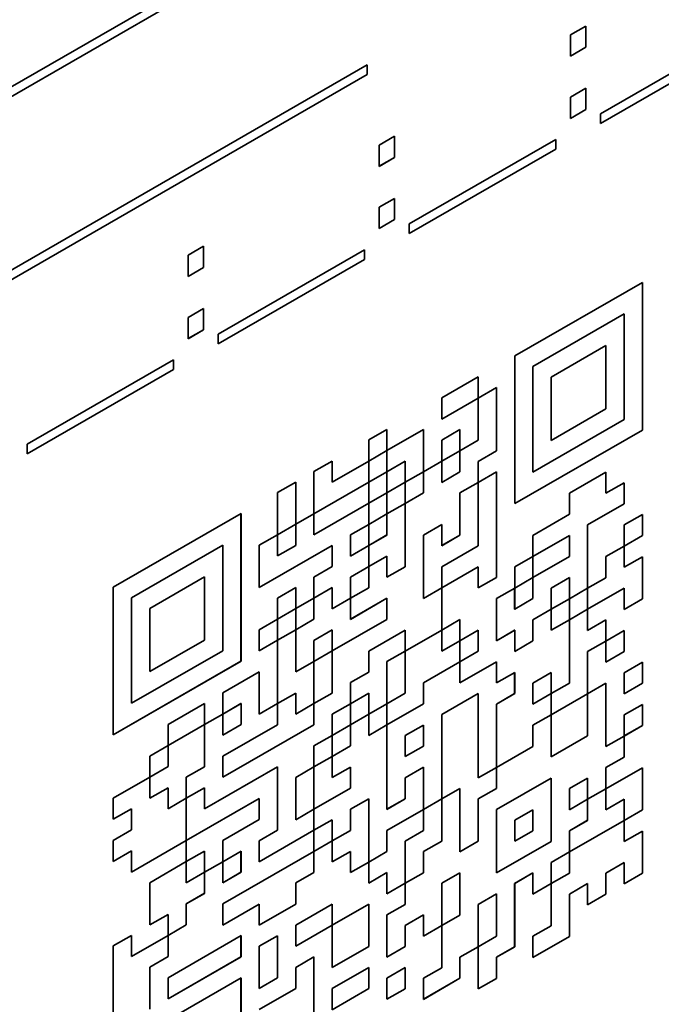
# Model space of a CAD drawing. Header units: millimetres. Extents: x 0 to 420, y 0 to 297.
# Tile 29 of 33: x 385.42 to 390.14, y 225.61 to 232.85. Entities that reach past the tile are written whole.
import ezdxf

# ---------------------------------------------------------------- set-up
doc = ezdxf.new("R2010")
doc.units = ezdxf.units.MM
doc.layers.add('Sichtbar (ISO)', color=7, linetype='Continuous', lineweight=35)

msp = doc.modelspace()

# ---------------------------------------------------------------- linework, layer by layer
at = {"layer": 'Sichtbar (ISO)'}
for p, q in [((383.1773, 231.0972), (388.4983, 234.1614)), ((388.4983, 234.0905), (383.1773, 231.0263)), ((388.4983, 234.0905), (383.1773, 231.0264)), ((389.4708, 232.7361), (389.5842, 232.8014)), ((389.4708, 232.5797), (389.4708, 232.7361)), ((389.5841, 232.8014), (389.5841, 232.6451)), ((389.5842, 232.8014), (389.5842, 232.6451)), ((389.6919, 232.1566), (390.7681, 232.7763)), ((390.768, 232.7054), (389.6919, 232.0858)), ((390.7681, 232.7054), (389.6919, 232.0857)), ((389.5841, 232.6451), (389.4708, 232.5798)), ((389.5842, 232.6451), (389.4708, 232.5797)), ((389.5841, 232.6451), (389.5842, 232.6451)), ((383.7176, 230.0623), (387.9775, 232.5153)), ((387.9774, 232.5153), (387.9774, 232.4445)), ((387.9775, 232.5153), (387.9775, 232.4444)), ((387.9774, 232.4445), (383.7176, 229.9915)), ((387.9775, 232.4444), (383.7176, 229.9914)), ((387.9774, 232.4445), (387.9775, 232.4444)), ((389.4708, 232.279), (389.5842, 232.3443)), ((389.5841, 232.3443), (389.5841, 232.188)), ((389.5842, 232.3443), (389.5842, 232.1879)), ((389.4708, 232.1226), (389.4708, 232.279)), ((389.5841, 232.188), (389.4708, 232.1227)), ((389.5842, 232.1879), (389.4708, 232.1226)), ((389.5841, 232.188), (389.5842, 232.1879)), ((389.6919, 232.0857), (389.6919, 232.1566)), ((388.0657, 231.927), (388.1792, 231.9923)), ((388.1791, 231.9923), (388.1791, 231.836)), ((388.1792, 231.9923), (388.1792, 231.836)), ((388.2869, 231.3475), (389.363, 231.9672)), ((389.363, 231.9672), (389.363, 231.8963)), ((389.363, 231.9671), (389.363, 231.8963)), ((388.0657, 231.7706), (388.0657, 231.927)), ((389.363, 231.8963), (388.2869, 231.2766)), ((389.363, 231.8963), (388.2869, 231.2766)), ((389.363, 231.8963), (389.363, 231.8963)), ((388.1792, 231.836), (388.0657, 231.7706)), ((388.1791, 231.836), (388.0657, 231.7707)), ((388.1791, 231.836), (388.1792, 231.836)), ((388.0657, 231.4699), (388.1792, 231.5352)), ((388.1791, 231.5351), (388.1791, 231.3789)), ((388.1792, 231.5352), (388.1792, 231.3788)), ((388.0657, 231.3135), (388.0657, 231.4699)), ((388.1791, 231.3789), (388.0657, 231.3136)), ((388.1792, 231.3788), (388.0657, 231.3135)), ((388.1791, 231.3789), (388.1792, 231.3788)), ((388.2869, 231.2766), (388.2869, 231.3475)), ((386.6607, 231.1179), (386.7741, 231.1832)), ((386.7741, 231.1832), (386.7741, 231.0269)), ((386.7741, 231.1832), (386.7741, 231.0269)), ((386.8819, 230.5383), (387.958, 231.158)), ((387.9579, 231.158), (387.9579, 231.0872)), ((387.958, 231.158), (387.958, 231.0872)), ((386.6607, 230.9615), (386.6607, 231.1179)), ((387.9579, 231.0872), (386.8819, 230.4675)), ((387.958, 231.0872), (386.8819, 230.4675)), ((387.9579, 231.0872), (387.958, 231.0872)), ((386.7741, 231.0269), (386.6607, 230.9616)), ((386.7741, 231.0269), (386.6607, 230.9615)), ((386.7741, 231.0269), (386.7741, 231.0269)), ((389.0615, 230.3777), (390.0002, 230.9183)), ((390.0002, 230.9183), (390.0002, 229.8329)), ((390.0002, 229.8329), (390.0002, 230.9182)), ((386.6607, 230.6607), (386.7741, 230.7261)), ((386.7741, 230.7261), (386.7741, 230.5697)), ((386.7741, 230.726), (386.7741, 230.5698)), ((386.6607, 230.5044), (386.6607, 230.6607)), ((389.1955, 230.2999), (389.8661, 230.686)), ((389.8661, 230.686), (389.1956, 230.2998)), ((389.8661, 229.9107), (389.8661, 230.686)), ((389.8661, 230.686), (389.8661, 230.686)), ((386.7741, 230.5698), (386.6607, 230.5045)), ((386.7741, 230.5697), (386.6607, 230.5044)), ((386.7741, 230.5698), (386.7741, 230.5697)), ((386.8819, 230.4675), (386.8819, 230.5383)), ((389.3297, 230.222), (389.732, 230.4537)), ((389.7319, 229.9886), (389.7319, 230.4537)), ((389.732, 230.4537), (389.732, 229.9885)), ((385.4768, 229.7292), (386.5529, 230.3489)), ((386.5529, 230.3489), (386.5529, 230.278)), ((386.5529, 230.3489), (386.5529, 230.2781)), ((389.0615, 229.2923), (389.0615, 230.3777)), ((386.5529, 230.2781), (385.4768, 229.6584)), ((386.5529, 230.278), (385.4768, 229.6583)), ((386.5529, 230.2781), (386.5529, 230.278)), ((389.1955, 229.5246), (389.1955, 230.2999)), ((389.1956, 230.2998), (389.1955, 230.2999)), ((389.1956, 230.2998), (389.1956, 229.5246)), ((388.5251, 230.0688), (388.7933, 230.2232)), ((388.7932, 230.0682), (388.7932, 230.2232)), ((388.7933, 230.2232), (388.7933, 230.0682)), ((389.3297, 229.7569), (389.3297, 230.222)), ((388.7933, 230.0682), (388.9274, 230.1454)), ((388.9273, 229.6803), (388.9273, 230.1453)), ((388.9274, 230.1454), (388.9274, 229.6802)), ((388.5251, 229.9137), (388.5251, 230.0688)), ((388.7933, 230.0682), (388.5251, 229.9137)), ((388.5251, 229.9138), (388.7932, 230.0682)), ((388.7933, 230.0682), (388.7932, 230.0682)), ((388.7933, 229.7581), (388.7933, 230.0682)), ((389.3297, 229.7569), (389.7319, 229.9886)), ((389.732, 229.9885), (389.3297, 229.7569)), ((389.732, 229.9885), (389.7319, 229.9886)), ((389.1956, 229.5246), (389.8661, 229.9107)), ((387.9886, 229.7599), (388.1227, 229.8371)), ((388.1227, 229.8371), (388.1227, 229.682)), ((388.1227, 229.6821), (388.1227, 229.837)), ((388.1227, 229.682), (388.391, 229.8365)), ((388.3909, 229.5264), (388.3909, 229.8364)), ((388.391, 229.8365), (388.391, 229.5264)), ((388.5251, 229.7587), (388.6592, 229.8359)), ((388.6591, 229.6809), (388.6591, 229.8358)), ((388.6592, 229.8359), (388.6592, 229.6808)), ((390.0002, 229.8329), (389.0615, 229.2923)), ((389.0615, 229.2924), (390.0002, 229.8329)), ((390.0002, 229.8329), (390.0002, 229.8329)), ((385.4768, 229.6583), (385.4768, 229.7292)), ((387.9886, 229.6048), (387.9886, 229.7599)), ((388.5251, 229.6036), (388.5251, 229.7587)), ((388.6592, 229.6808), (388.7933, 229.7581)), ((387.9886, 229.6049), (388.1227, 229.6821)), ((388.1227, 229.682), (387.9886, 229.6048)), ((388.1227, 229.682), (388.1227, 229.6821)), ((388.1227, 229.527), (388.1227, 229.682)), ((388.5251, 229.6037), (388.6591, 229.6809)), ((388.6592, 229.6808), (388.5251, 229.6036)), ((388.6592, 229.6808), (388.6591, 229.6809)), ((388.6592, 229.5258), (388.6592, 229.6808)), ((388.7932, 229.603), (388.9273, 229.6803)), ((388.9274, 229.6802), (388.7933, 229.603)), ((388.9274, 229.6802), (388.9273, 229.6803)), ((387.5863, 229.5282), (387.7204, 229.6054)), ((387.7203, 229.4504), (387.7203, 229.6054)), ((387.7204, 229.6054), (387.7204, 229.4503)), ((387.7204, 229.4503), (387.9886, 229.6048)), ((387.9886, 229.6048), (387.9886, 229.4497)), ((387.9886, 229.4498), (387.9886, 229.6048)), ((388.2568, 229.6042), (388.1227, 229.527)), ((388.1227, 229.5271), (388.2568, 229.6042)), ((388.2568, 229.4491), (388.2568, 229.6042)), ((388.2568, 229.6042), (388.2568, 229.6042)), ((388.391, 229.5264), (388.5251, 229.6036)), ((388.525, 229.4486), (388.525, 229.6036)), ((388.5251, 229.6036), (388.5251, 229.4485)), ((388.7932, 229.448), (388.7932, 229.603)), ((388.7933, 229.603), (388.7932, 229.603)), ((388.7933, 229.603), (388.7933, 229.448)), ((387.5863, 229.2181), (387.5863, 229.5282)), ((387.9886, 229.4497), (388.1227, 229.527)), ((388.1227, 229.527), (388.1227, 229.3719)), ((388.1227, 229.372), (388.1227, 229.5269)), ((388.2568, 229.4492), (388.3909, 229.5264)), ((388.391, 229.5264), (388.2568, 229.4491)), ((388.391, 229.5264), (388.3909, 229.5264)), ((388.391, 229.3713), (388.391, 229.5264)), ((388.5251, 229.4485), (388.6592, 229.5258)), ((388.7933, 229.448), (388.9274, 229.5252)), ((388.9273, 228.75), (388.9273, 229.5251)), ((388.9274, 229.5252), (388.9274, 228.7499)), ((389.1956, 229.5246), (389.1955, 229.5246)), ((389.4638, 229.3689), (389.732, 229.5234)), ((389.7319, 229.3684), (389.7319, 229.5233)), ((389.732, 229.5234), (389.732, 229.3683)), ((387.3181, 229.3737), (387.4522, 229.4509)), ((387.4521, 229.1409), (387.4521, 229.4509)), ((387.4522, 229.4509), (387.4522, 229.1408)), ((387.5863, 229.2181), (387.9886, 229.4498)), ((387.9886, 229.4497), (387.5863, 229.2181)), ((387.7204, 229.4503), (387.7203, 229.4504)), ((387.9886, 229.4497), (387.9886, 229.4498)), ((387.9886, 229.2947), (387.9886, 229.4497)), ((388.1227, 229.3719), (388.2568, 229.4491)), ((388.2568, 229.2941), (388.2568, 229.4491)), ((388.2568, 229.4491), (388.2568, 229.2941)), ((388.5251, 229.4485), (388.525, 229.4486)), ((388.6591, 229.3708), (388.7932, 229.448)), ((388.7933, 229.448), (388.6592, 229.3707)), ((388.7933, 229.448), (388.7932, 229.448)), ((388.7933, 228.9828), (388.7933, 229.448)), ((389.732, 229.3683), (389.8661, 229.4456)), ((389.8661, 229.4456), (389.8661, 229.2905)), ((389.8661, 229.2905), (389.8661, 229.4455)), ((387.3181, 229.0636), (387.3181, 229.3737)), ((387.9886, 229.2948), (388.1227, 229.372)), ((388.1227, 229.3719), (387.9886, 229.2947)), ((388.1227, 229.3719), (388.1227, 229.372)), ((388.1227, 229.2169), (388.1227, 229.3719)), ((388.2568, 229.2941), (388.391, 229.3713)), ((388.6591, 229.0607), (388.6591, 229.3708)), ((388.6592, 229.3707), (388.6591, 229.3708)), ((388.6592, 229.3707), (388.6592, 229.0606)), ((389.4638, 229.2139), (389.4638, 229.3689)), ((389.7319, 229.3684), (389.732, 229.3683)), ((387.5863, 229.063), (387.9886, 229.2947)), ((387.9886, 229.2947), (387.9886, 229.1396)), ((387.9886, 229.1397), (387.9886, 229.2947)), ((388.1227, 229.217), (388.2568, 229.2941)), ((388.2568, 229.2941), (388.1227, 229.2169)), ((388.2568, 229.2941), (388.2568, 229.2941)), ((388.2568, 228.8289), (388.2568, 229.2941)), ((389.5978, 229.1361), (389.8661, 229.2905)), ((389.8661, 229.2905), (389.5979, 229.1361)), ((389.8661, 229.2905), (389.8661, 229.2905)), ((386.1111, 228.6787), (387.0499, 229.2193)), ((387.0498, 228.1339), (387.0498, 229.2192)), ((387.0499, 229.2193), (387.0499, 228.1339)), ((387.4522, 229.1408), (387.5863, 229.2181)), ((387.5862, 229.0631), (387.5862, 229.218)), ((387.5863, 229.2181), (387.5863, 229.063)), ((387.9886, 229.1396), (388.1227, 229.2169)), ((388.1227, 229.2169), (388.1227, 229.0618)), ((388.1227, 229.0619), (388.1227, 229.2168)), ((389.1956, 229.0594), (389.4638, 229.2139)), ((389.8661, 229.1355), (390.0002, 229.2127)), ((390.0002, 229.2127), (390.0002, 229.0576)), ((390.0002, 229.0577), (390.0002, 229.2126)), ((387.3181, 229.0637), (387.4521, 229.1409)), ((387.4522, 229.1408), (387.3181, 229.0636)), ((387.4522, 229.1408), (387.4521, 229.1409)), ((387.4522, 228.9858), (387.4522, 229.1408)), ((387.8545, 229.0625), (387.9886, 229.1397)), ((387.9886, 229.1396), (387.8545, 229.0624)), ((387.9886, 229.1396), (387.9886, 229.1397)), ((387.9886, 228.9846), (387.9886, 229.1396)), ((388.3909, 229.0613), (388.525, 229.1385)), ((388.5251, 229.1384), (388.391, 229.0612)), ((388.525, 229.1385), (388.5251, 229.1384)), ((388.5251, 228.9834), (388.5251, 229.1384)), ((389.5978, 228.6709), (389.5978, 229.1361)), ((389.5979, 229.1361), (389.5978, 229.1361)), ((389.5979, 229.1361), (389.5979, 228.6709)), ((389.8661, 228.9804), (389.8661, 229.1355)), ((387.184, 228.9864), (387.3181, 229.0636)), ((387.318, 228.9086), (387.318, 229.0636)), ((387.3181, 229.0636), (387.3181, 228.9086)), ((387.5862, 229.0631), (387.5863, 229.063)), ((387.8545, 228.9074), (387.8545, 229.0625)), ((387.8545, 229.0624), (387.8545, 229.0625)), ((387.8545, 229.0624), (387.8545, 228.9074)), ((387.9886, 228.9847), (388.1227, 229.0619)), ((388.1227, 229.0618), (387.9886, 228.9846)), ((388.1227, 229.0618), (388.1227, 229.0619)), ((388.3909, 228.5961), (388.3909, 229.0613)), ((388.391, 229.0612), (388.3909, 229.0613)), ((388.391, 229.0612), (388.391, 228.5961)), ((388.5251, 228.9835), (388.6591, 229.0607)), ((388.6592, 229.0606), (388.5251, 228.9834)), ((388.6592, 229.0606), (388.6591, 229.0607)), ((389.1956, 228.9044), (389.1956, 229.0594)), ((389.1956, 228.9045), (389.4637, 229.0589)), ((389.4638, 229.0588), (389.1956, 228.9044)), ((389.4638, 229.0588), (389.4637, 229.0589)), ((389.4638, 228.9038), (389.4638, 229.0588)), ((389.8661, 228.9805), (390.0002, 229.0577)), ((390.0002, 229.0576), (389.8661, 228.9804)), ((390.0002, 229.0576), (390.0002, 229.0577)), ((386.9158, 228.987), (386.2452, 228.6009)), ((386.2452, 228.6009), (386.9157, 228.987)), ((386.9157, 228.987), (386.9158, 228.987)), ((386.9158, 228.2117), (386.9158, 228.987)), ((387.184, 228.6763), (387.184, 228.9864)), ((387.184, 228.6764), (387.7203, 228.9852)), ((387.7204, 228.9852), (387.184, 228.6763)), ((387.3181, 228.9086), (387.4522, 228.9858)), ((387.7203, 228.9852), (387.7204, 228.9852)), ((387.7204, 228.8301), (387.7204, 228.9852)), ((387.8545, 228.9074), (387.9886, 228.9846)), ((387.9886, 228.9846), (387.9886, 228.8295)), ((387.9886, 228.8296), (387.9886, 228.9845)), ((388.5251, 228.8283), (388.7933, 228.9828)), ((389.732, 228.9032), (389.8661, 228.9804)), ((389.8661, 228.8254), (389.8661, 228.9804)), ((389.8661, 228.9804), (389.8661, 228.8253)), ((387.318, 228.9086), (387.3181, 228.9086)), ((387.8545, 228.9074), (387.8545, 228.9074)), ((387.9886, 228.8295), (388.1227, 228.9068)), ((388.1227, 228.9068), (388.1227, 228.7517)), ((388.1227, 228.7518), (388.1227, 228.9067)), ((389.0615, 228.8271), (389.1956, 228.9044)), ((389.1955, 228.7494), (389.1955, 228.9043)), ((389.1956, 228.9044), (389.1956, 228.7493)), ((389.1956, 228.7493), (389.4638, 228.9038)), ((389.732, 228.7481), (389.732, 228.9032)), ((389.8661, 228.8253), (390.0002, 228.9026)), ((390.0002, 228.9026), (390.0002, 228.5925)), ((390.0002, 228.5925), (390.0002, 228.9025)), ((387.5863, 228.7529), (387.7204, 228.8301)), ((387.8545, 228.7524), (387.9886, 228.8296)), ((387.9886, 228.8295), (387.8545, 228.7523)), ((387.9886, 228.8295), (387.9886, 228.8296)), ((387.9886, 228.6745), (387.9886, 228.8295)), ((388.1227, 228.7517), (388.2568, 228.8289)), ((388.5251, 228.6733), (388.5251, 228.8283)), ((388.5251, 228.6734), (388.7932, 228.8278)), ((388.7933, 228.8277), (388.5251, 228.6733)), ((388.7932, 228.8278), (388.7933, 228.8277)), ((388.7933, 228.6727), (388.7933, 228.8277)), ((389.0615, 228.6721), (389.0615, 228.8271)), ((389.8661, 228.8254), (389.8661, 228.8253)), ((386.3794, 228.523), (386.7817, 228.7547)), ((386.7816, 228.2896), (386.7816, 228.7547)), ((386.7817, 228.7547), (386.7817, 228.2895)), ((387.5863, 228.5979), (387.5863, 228.7529)), ((387.8545, 228.5973), (387.8545, 228.7524)), ((387.8545, 228.7523), (387.8545, 228.7524)), ((387.8545, 228.7523), (387.8545, 228.5973)), ((388.1227, 228.7517), (388.1227, 228.7518)), ((388.7933, 228.6728), (388.9273, 228.75)), ((388.9274, 228.7499), (388.7933, 228.6727)), ((388.9274, 228.7499), (388.9273, 228.75)), ((389.0615, 228.6722), (389.1955, 228.7494)), ((389.1956, 228.7493), (389.0615, 228.6721)), ((389.1956, 228.7493), (389.1955, 228.7494)), ((389.1956, 228.5943), (389.1956, 228.7493)), ((389.3296, 228.6715), (389.4637, 228.7488)), ((389.4638, 228.7487), (389.3297, 228.6715)), ((389.4638, 228.7487), (389.4637, 228.7488)), ((389.4638, 228.5937), (389.4638, 228.7487)), ((389.5979, 228.6709), (389.732, 228.7481)), ((386.1111, 227.5933), (386.1111, 228.6787)), ((387.3181, 228.5985), (387.4522, 228.6757)), ((387.4521, 228.5207), (387.4521, 228.6756)), ((387.4522, 228.6757), (387.4522, 228.5206)), ((387.5863, 228.5979), (387.7203, 228.6751)), ((387.7204, 228.6751), (387.5863, 228.5979)), ((387.7204, 228.6751), (387.7203, 228.6751)), ((387.7204, 228.52), (387.7204, 228.6751)), ((387.8545, 228.5973), (387.9886, 228.6745)), ((388.391, 228.5961), (388.5251, 228.6733)), ((388.525, 228.3632), (388.525, 228.6732)), ((388.5251, 228.6733), (388.5251, 228.3632)), ((388.9274, 228.5949), (389.0615, 228.6721)), ((389.0614, 228.5171), (389.0614, 228.6721)), ((389.0615, 228.6721), (389.0615, 228.517)), ((389.3296, 228.5165), (389.3296, 228.6715)), ((389.3297, 228.6715), (389.3296, 228.6715)), ((389.3297, 228.6715), (389.3297, 228.5164)), ((389.5979, 228.6709), (389.4638, 228.5937)), ((389.4638, 228.5937), (389.5978, 228.6709)), ((389.5979, 228.6709), (389.5978, 228.6709)), ((389.5979, 228.5158), (389.5979, 228.6709)), ((389.5979, 228.5159), (389.8661, 228.6703)), ((389.8661, 228.6703), (389.5979, 228.5158)), ((389.8661, 228.6703), (389.8661, 228.6703)), ((389.8661, 228.5152), (389.8661, 228.6703)), ((386.2452, 228.6009), (386.2452, 227.8256)), ((386.2452, 227.8256), (386.2452, 228.6009)), ((386.2452, 228.6009), (386.2452, 228.6009)), ((387.3181, 228.4434), (387.3181, 228.5985)), ((387.4522, 228.5206), (387.5863, 228.5979)), ((387.5862, 228.4428), (387.5862, 228.5978)), ((387.5863, 228.5979), (387.5863, 228.4428)), ((387.7204, 228.5201), (387.8545, 228.5973)), ((387.8545, 228.5973), (387.7204, 228.52)), ((387.8545, 228.5973), (387.8545, 228.5973)), ((387.8545, 228.4422), (387.8545, 228.5973)), ((387.8545, 228.4423), (388.1227, 228.5967)), ((388.1227, 228.5967), (387.8545, 228.4422)), ((388.1227, 228.4416), (388.1227, 228.5967)), ((388.1227, 228.5967), (388.1227, 228.5967)), ((388.391, 228.5961), (388.3909, 228.5961)), ((388.9274, 228.2848), (388.9274, 228.5949)), ((389.0615, 228.517), (389.1956, 228.5943)), ((389.3297, 228.5164), (389.4638, 228.5937)), ((389.4637, 228.4387), (389.4637, 228.5936)), ((389.4638, 228.5937), (389.4638, 228.4386)), ((389.8661, 228.5153), (390.0002, 228.5925)), ((390.0002, 228.5925), (389.8661, 228.5152)), ((390.0002, 228.5925), (390.0002, 228.5925)), ((386.3794, 228.0579), (386.3794, 228.523)), ((387.3181, 228.4435), (387.4521, 228.5207)), ((387.4522, 228.5206), (387.3181, 228.4434)), ((387.4522, 228.5206), (387.4521, 228.5207)), ((387.4522, 228.3656), (387.4522, 228.5206)), ((389.0614, 228.5171), (389.0615, 228.517)), ((389.1955, 228.4393), (389.3296, 228.5165)), ((389.3297, 228.5164), (389.1956, 228.4392)), ((389.3297, 228.5164), (389.3296, 228.5165)), ((389.3297, 228.3614), (389.3297, 228.5164)), ((389.4638, 228.4386), (389.5979, 228.5158)), ((389.5978, 228.3608), (389.5978, 228.5158)), ((389.5979, 228.5158), (389.5979, 228.3608)), ((387.184, 228.3662), (387.3181, 228.4434)), ((387.318, 228.2884), (387.318, 228.4434)), ((387.3181, 228.4434), (387.3181, 228.2884)), ((387.4522, 228.3657), (387.5862, 228.4428)), ((387.5863, 228.4428), (387.4522, 228.3656)), ((387.5863, 228.4428), (387.5862, 228.4428)), ((387.7204, 228.2099), (388.1227, 228.4416)), ((388.5251, 228.3632), (388.6592, 228.4404)), ((388.6591, 228.2854), (388.6591, 228.4404)), ((388.6592, 228.4404), (388.6592, 228.2854)), ((389.1955, 228.2842), (389.1955, 228.4393)), ((389.1956, 228.4392), (389.1955, 228.4393)), ((389.1956, 228.4392), (389.1956, 228.2842)), ((389.3297, 228.3615), (389.4637, 228.4387)), ((389.4638, 228.4386), (389.3297, 228.3614)), ((389.4638, 228.4386), (389.4637, 228.4387)), ((389.4638, 227.9735), (389.4638, 228.4386)), ((389.5979, 228.3608), (389.732, 228.438)), ((389.7319, 228.283), (389.7319, 228.438)), ((389.732, 228.438), (389.732, 228.283)), ((387.184, 228.2111), (387.184, 228.3662)), ((387.3181, 228.2884), (387.4522, 228.3656)), ((387.4521, 228.0555), (387.4521, 228.3655)), ((387.4522, 228.3656), (387.4522, 228.0555)), ((387.5863, 228.2878), (387.7204, 228.365)), ((387.7203, 228.21), (387.7203, 228.3649)), ((387.7204, 228.365), (387.7204, 228.2099)), ((387.9886, 228.2094), (388.2568, 228.3638)), ((388.2568, 228.3638), (387.9886, 228.2093)), ((388.2568, 228.2087), (388.2568, 228.3638)), ((388.2568, 228.3638), (388.2568, 228.3638)), ((388.2568, 228.2088), (388.525, 228.3632)), ((388.5251, 228.3632), (388.2568, 228.2087)), ((388.5251, 228.3632), (388.525, 228.3632)), ((388.5251, 228.2081), (388.5251, 228.3632)), ((388.6592, 228.2854), (388.7933, 228.3626)), ((388.7932, 228.2076), (388.7932, 228.3625)), ((388.7933, 228.3626), (388.7933, 228.2075)), ((388.9274, 228.2848), (389.0614, 228.362)), ((389.0615, 228.362), (388.9274, 228.2848)), ((389.0615, 228.362), (389.0614, 228.362)), ((389.0615, 228.2069), (389.0615, 228.362)), ((389.5978, 228.3608), (389.5979, 228.3608)), ((389.732, 228.283), (389.8661, 228.3602)), ((389.8661, 228.2052), (389.8661, 228.3602)), ((389.8661, 228.3602), (389.8661, 228.2051)), ((386.3794, 228.058), (386.7816, 228.2896)), ((386.7817, 228.2895), (386.3794, 228.0579)), ((386.7817, 228.2895), (386.7816, 228.2896)), ((387.184, 228.2112), (387.318, 228.2884)), ((387.3181, 228.2884), (387.184, 228.2111)), ((387.3181, 228.2884), (387.318, 228.2884)), ((387.3181, 227.8232), (387.3181, 228.2884)), ((387.5863, 228.1327), (387.5863, 228.2878)), ((388.6592, 228.2854), (388.5251, 228.2081)), ((388.5251, 228.2082), (388.6591, 228.2854)), ((388.6592, 228.2854), (388.6591, 228.2854)), ((388.6592, 228.1303), (388.6592, 228.2854)), ((389.0615, 228.207), (389.1955, 228.2842)), ((389.1956, 228.2842), (389.0615, 228.2069)), ((389.1956, 228.2842), (389.1955, 228.2842)), ((389.5978, 228.2058), (389.7319, 228.283)), ((389.732, 228.283), (389.5979, 228.2057)), ((389.732, 228.283), (389.7319, 228.283)), ((389.732, 228.1279), (389.732, 228.283)), ((386.2452, 227.8256), (386.9158, 228.2117)), ((387.5863, 228.1328), (387.7203, 228.21)), ((387.7204, 228.2099), (387.5863, 228.1327)), ((387.7204, 228.2099), (387.7203, 228.21)), ((387.7204, 227.8998), (387.7204, 228.2099)), ((387.9886, 228.0543), (387.9886, 228.2094)), ((387.9886, 228.2093), (387.9886, 228.2094)), ((387.9886, 228.2093), (387.9886, 228.0543)), ((388.1227, 228.1315), (388.2568, 228.2087)), ((388.2568, 228.2087), (388.2568, 227.8986)), ((388.2568, 227.8987), (388.2568, 228.2087)), ((388.6592, 228.1304), (388.7932, 228.2076)), ((388.7933, 228.2075), (388.6592, 228.1303)), ((388.7933, 228.2075), (388.7932, 228.2076)), ((389.5978, 227.8957), (389.5978, 228.2058)), ((389.5979, 228.2057), (389.5978, 228.2058)), ((389.5979, 228.2057), (389.5979, 227.8956)), ((389.732, 228.128), (389.8661, 228.2052)), ((389.8661, 228.2051), (389.732, 228.1279)), ((389.8661, 228.2051), (389.8661, 228.2052)), ((386.1111, 227.5934), (387.0498, 228.1339)), ((387.0499, 228.1339), (386.1111, 227.5933)), ((387.0499, 228.1339), (387.0498, 228.1339)), ((387.4522, 228.0555), (387.5863, 228.1327)), ((387.5862, 227.8226), (387.5862, 228.1327)), ((387.5863, 228.1327), (387.5863, 227.8226)), ((388.1227, 227.8214), (388.1227, 228.1315)), ((388.391, 227.9759), (388.6592, 228.1303)), ((388.6591, 227.9753), (388.6591, 228.1303)), ((388.6592, 228.1303), (388.6592, 227.9753)), ((388.6592, 227.9753), (388.9274, 228.1297)), ((388.9273, 227.9747), (388.9273, 228.1297)), ((388.9274, 228.1297), (388.9274, 227.9747)), ((389.8661, 228.0501), (390.0002, 228.1273)), ((390.0002, 227.9723), (390.0002, 228.1273)), ((390.0002, 228.1273), (390.0002, 227.9723)), ((386.9158, 227.9016), (387.184, 228.0561)), ((387.1839, 227.746), (387.1839, 228.056)), ((387.184, 228.0561), (387.184, 227.746)), ((387.4521, 228.0555), (387.4522, 228.0555)), ((387.8545, 227.9771), (387.9886, 228.0543)), ((387.9886, 228.0543), (387.8545, 227.9771)), ((387.9886, 228.0543), (387.9886, 228.0543)), ((388.9274, 227.9747), (389.0615, 228.0519)), ((389.0614, 227.8969), (389.0614, 228.0518)), ((389.0615, 228.0519), (389.0615, 227.8968)), ((389.1956, 227.9741), (389.3297, 228.0513)), ((389.3296, 227.8963), (389.3296, 228.0512)), ((389.3297, 228.0513), (389.3297, 227.8962)), ((389.8661, 227.895), (389.8661, 228.0501)), ((387.8545, 227.822), (387.8545, 227.9771)), ((387.8545, 227.9771), (387.8545, 227.822)), ((387.8545, 227.9771), (387.8545, 227.9771)), ((388.391, 227.8208), (388.391, 227.9759)), ((388.6591, 227.9753), (388.6592, 227.9753)), ((388.9273, 227.9747), (388.9274, 227.9747)), ((389.1956, 227.819), (389.1956, 227.9741)), ((389.3297, 227.8962), (389.4638, 227.9735)), ((389.5979, 227.8956), (389.732, 227.9729)), ((389.7319, 227.5077), (389.7319, 227.9728)), ((389.732, 227.9729), (389.732, 227.5077)), ((389.8661, 227.8951), (390.0002, 227.9723)), ((390.0002, 227.9723), (389.8661, 227.895)), ((390.0002, 227.9723), (390.0002, 227.9723)), ((386.9158, 227.7466), (386.9158, 227.9016)), ((387.3181, 227.8233), (387.4521, 227.9005)), ((387.4522, 227.9004), (387.3181, 227.8232)), ((387.4522, 227.9004), (387.4521, 227.9005)), ((387.4522, 227.7454), (387.4522, 227.9004)), ((387.5863, 227.8226), (387.7204, 227.8998)), ((387.8545, 227.822), (387.9886, 227.8992)), ((387.9886, 227.8992), (387.9886, 227.7442)), ((387.9886, 227.7442), (387.9886, 227.8992)), ((388.1227, 227.8215), (388.2568, 227.8987)), ((388.2568, 227.8986), (388.1227, 227.8214)), ((388.2568, 227.8986), (388.2568, 227.8987)), ((388.525, 227.743), (388.7932, 227.8975)), ((388.7933, 227.8974), (388.5251, 227.743)), ((388.7933, 227.8974), (388.7932, 227.8975)), ((388.7933, 227.2772), (388.7933, 227.8974)), ((388.9273, 227.8196), (389.0614, 227.8969)), ((389.0615, 227.8968), (388.9274, 227.8196)), ((389.0615, 227.8968), (389.0614, 227.8969)), ((389.1956, 227.8191), (389.3296, 227.8963)), ((389.3297, 227.8962), (389.1956, 227.819)), ((389.3297, 227.8962), (389.3296, 227.8963)), ((389.3297, 227.7412), (389.3297, 227.8962)), ((389.3297, 227.7413), (389.5978, 227.8957)), ((389.5979, 227.8956), (389.3297, 227.7412)), ((389.5979, 227.8956), (389.5978, 227.8957)), ((389.5979, 227.5855), (389.5979, 227.8956)), ((386.2452, 227.8256), (386.2452, 227.8256)), ((386.5135, 227.6699), (386.7817, 227.8244)), ((386.7816, 227.6694), (386.7816, 227.8244)), ((386.7817, 227.8244), (386.7817, 227.6693)), ((386.9158, 227.7466), (387.0498, 227.8238)), ((387.0499, 227.8238), (386.9158, 227.7466)), ((387.0499, 227.8238), (387.0498, 227.8238)), ((387.0499, 227.6687), (387.0499, 227.8238)), ((387.184, 227.746), (387.3181, 227.8232)), ((387.318, 227.6682), (387.318, 227.8232)), ((387.3181, 227.8232), (387.3181, 227.6681)), ((387.4522, 227.7455), (387.5862, 227.8226)), ((387.5863, 227.8226), (387.4522, 227.7454)), ((387.5863, 227.8226), (387.5862, 227.8226)), ((387.5863, 227.6675), (387.5863, 227.8226)), ((387.7203, 227.7448), (387.8545, 227.822)), ((387.8545, 227.822), (387.7204, 227.7448)), ((387.8545, 227.6669), (387.8545, 227.822)), ((387.8545, 227.822), (387.8545, 227.822)), ((387.9886, 227.7442), (388.1227, 227.8214)), ((388.1227, 227.6664), (388.1227, 227.8214)), ((388.1227, 227.8214), (388.1227, 227.6663)), ((388.1227, 227.6663), (388.391, 227.8208)), ((388.9273, 227.3545), (388.9273, 227.8196)), ((388.9274, 227.8196), (388.9273, 227.8196)), ((388.9274, 227.8196), (388.9274, 227.3544)), ((389.8661, 227.74), (390.0002, 227.8172)), ((390.0002, 227.6622), (390.0002, 227.8172)), ((390.0002, 227.8172), (390.0002, 227.6622)), ((386.7817, 227.6693), (386.9158, 227.7466)), ((386.9157, 227.5916), (386.9157, 227.7465)), ((386.9158, 227.7466), (386.9158, 227.5915)), ((387.184, 227.746), (387.1839, 227.746)), ((387.7203, 227.5898), (387.7203, 227.7448)), ((387.7204, 227.7448), (387.7203, 227.7448)), ((387.7204, 227.7448), (387.7204, 227.5897)), ((387.9886, 227.7442), (387.8545, 227.6669)), ((387.8545, 227.667), (387.9886, 227.7442)), ((387.9886, 227.5891), (387.9886, 227.7442)), ((387.9886, 227.7442), (387.9886, 227.7442)), ((388.525, 227.1228), (388.525, 227.743)), ((388.5251, 227.743), (388.525, 227.743)), ((388.5251, 227.743), (388.5251, 227.1228)), ((389.1956, 227.664), (389.3297, 227.7412)), ((389.3296, 227.4311), (389.3296, 227.7411)), ((389.3297, 227.7412), (389.3297, 227.4311)), ((389.8661, 227.5849), (389.8661, 227.74)), ((386.5135, 227.5149), (386.5135, 227.6699)), ((386.5135, 227.515), (386.7816, 227.6694)), ((386.7817, 227.6693), (386.5135, 227.5149)), ((386.7817, 227.6693), (386.7816, 227.6694)), ((386.7817, 227.3592), (386.7817, 227.6693)), ((386.9157, 227.4365), (387.318, 227.6682)), ((386.9158, 227.5915), (387.0499, 227.6687)), ((387.3181, 227.6681), (386.9158, 227.4365)), ((386.9158, 227.2814), (387.5863, 227.6675)), ((387.3181, 227.6681), (387.318, 227.6682)), ((387.7204, 227.5897), (387.8545, 227.6669)), ((387.8545, 227.5119), (387.8545, 227.6669)), ((387.8545, 227.6669), (387.8545, 227.5119)), ((387.9886, 227.5892), (388.1227, 227.6664)), ((388.1227, 227.6663), (387.9886, 227.5891)), ((388.1227, 227.6663), (388.1227, 227.6664)), ((388.1227, 227.0461), (388.1227, 227.6663)), ((388.391, 227.6658), (388.2568, 227.5885)), ((388.2568, 227.5886), (388.3909, 227.6658)), ((388.391, 227.6658), (388.3909, 227.6658)), ((388.391, 227.5107), (388.391, 227.6658)), ((389.1956, 227.5089), (389.1956, 227.664)), ((389.8661, 227.585), (390.0002, 227.6622)), ((390.0002, 227.6622), (389.8661, 227.5849)), ((390.0002, 227.6622), (390.0002, 227.6622)), ((386.9157, 227.5916), (386.9158, 227.5915)), ((387.5862, 227.5125), (387.7203, 227.5898)), ((387.7204, 227.5897), (387.5863, 227.5125)), ((387.7204, 227.5897), (387.7203, 227.5898)), ((387.7204, 227.4347), (387.7204, 227.5897)), ((388.2568, 227.4335), (388.2568, 227.5886)), ((388.2568, 227.5885), (388.2568, 227.5886)), ((388.2568, 227.5885), (388.2568, 227.4335)), ((389.3297, 227.4311), (389.5979, 227.5855)), ((389.732, 227.5077), (389.8661, 227.5849)), ((389.8661, 227.4299), (389.8661, 227.5849)), ((389.8661, 227.5849), (389.8661, 227.4299)), ((386.3794, 227.4377), (386.5135, 227.5149)), ((386.5134, 227.3599), (386.5134, 227.5148)), ((386.5135, 227.5149), (386.5135, 227.3598)), ((387.5862, 227.3575), (387.5862, 227.5125)), ((387.5863, 227.5125), (387.5862, 227.5125)), ((387.5863, 227.5125), (387.5863, 227.3574)), ((387.7204, 227.4347), (387.8545, 227.5119)), ((387.8545, 227.5119), (387.7204, 227.4347)), ((387.8545, 227.5119), (387.8545, 227.5119)), ((388.2568, 227.4335), (388.391, 227.5107)), ((388.9274, 227.3544), (389.1956, 227.5089)), ((389.7319, 227.5077), (389.732, 227.5077)), ((386.3794, 227.2826), (386.3794, 227.4377)), ((386.9157, 227.4365), (386.9158, 227.4365)), ((386.9157, 227.2815), (386.9157, 227.4365)), ((386.9158, 227.4365), (386.9158, 227.2814)), ((387.5863, 227.3574), (387.7204, 227.4347)), ((387.7203, 227.2797), (387.7203, 227.4346)), ((387.7204, 227.4347), (387.7204, 227.2796)), ((388.2568, 227.4335), (388.2568, 227.4335)), ((389.3296, 227.4311), (389.3297, 227.4311)), ((389.7319, 227.3527), (389.8661, 227.4299)), ((389.8661, 227.4299), (389.732, 227.3527)), ((389.8661, 227.4299), (389.8661, 227.4299)), ((386.3794, 227.2827), (386.5134, 227.3599)), ((386.5135, 227.3598), (386.3794, 227.2826)), ((386.5135, 227.3598), (386.5134, 227.3599)), ((386.6476, 227.282), (386.7817, 227.3592)), ((386.7817, 227.0492), (387.318, 227.3581)), ((387.3181, 227.358), (386.7817, 227.0491)), ((387.3181, 227.358), (387.318, 227.3581)), ((387.3181, 226.8929), (387.3181, 227.358)), ((387.4521, 227.2803), (387.5862, 227.3575)), ((387.5863, 227.3574), (387.4522, 227.2802)), ((387.5863, 227.3574), (387.5862, 227.3575)), ((387.5863, 227.0473), (387.5863, 227.3574)), ((387.7204, 227.2796), (387.8545, 227.3568)), ((387.8545, 227.2018), (387.8545, 227.3568)), ((387.8545, 227.3568), (387.8545, 227.2018)), ((388.2568, 227.2785), (388.3909, 227.3557)), ((388.391, 227.3556), (388.2568, 227.2784)), ((388.391, 227.3556), (388.3909, 227.3557)), ((388.391, 227.0455), (388.391, 227.3556)), ((388.7933, 227.2773), (388.9273, 227.3545)), ((388.9274, 227.3544), (388.7933, 227.2772)), ((388.9274, 227.3544), (388.9273, 227.3545)), ((388.9274, 227.1994), (388.9274, 227.3544)), ((389.7319, 227.1976), (389.7319, 227.3527)), ((389.732, 227.3527), (389.7319, 227.3527)), ((389.732, 227.3527), (389.732, 227.1976)), ((389.732, 227.1976), (390.0002, 227.3521)), ((390.0002, 227.3521), (390.0002, 227.042)), ((390.0002, 227.042), (390.0002, 227.352)), ((386.1111, 227.1282), (386.3794, 227.2826)), ((386.3793, 227.1276), (386.3793, 227.2826)), ((386.3794, 227.2826), (386.3794, 227.1276)), ((386.6476, 227.127), (386.6476, 227.282)), ((386.9158, 227.2814), (386.9157, 227.2815)), ((387.4521, 226.9702), (387.4521, 227.2803)), ((387.4522, 227.2802), (387.4521, 227.2803)), ((387.4522, 227.2802), (387.4522, 226.9701)), ((387.7203, 227.2797), (387.7204, 227.2796)), ((388.2568, 227.1234), (388.2568, 227.2785)), ((388.2568, 227.2784), (388.2568, 227.2785)), ((388.2568, 227.2784), (388.2568, 227.1234)), ((388.9273, 227.0444), (389.3296, 227.2761)), ((389.3297, 227.276), (388.9274, 227.0443)), ((389.3297, 227.276), (389.3296, 227.2761)), ((389.3297, 226.8109), (389.3297, 227.276)), ((389.4637, 227.1982), (389.5978, 227.2755)), ((389.5979, 227.2754), (389.4638, 227.1982)), ((389.5979, 227.2754), (389.5978, 227.2755)), ((389.5979, 227.1204), (389.5979, 227.2754)), ((386.3794, 227.1276), (386.5135, 227.2048)), ((386.5134, 227.0498), (386.5134, 227.2047)), ((386.5135, 227.2048), (386.5135, 227.0497)), ((386.6476, 227.127), (386.7816, 227.2042)), ((386.7817, 227.2042), (386.6476, 227.127)), ((386.7817, 227.2042), (386.7816, 227.2042)), ((386.7817, 227.0491), (386.7817, 227.2042)), ((387.5863, 227.0474), (387.8545, 227.2018)), ((387.8545, 227.2018), (387.5863, 227.0473)), ((387.8545, 227.2018), (387.8545, 227.2018)), ((388.5251, 227.1228), (388.6592, 227.2)), ((388.6591, 226.7349), (388.6591, 227.2)), ((388.6592, 227.2), (388.6592, 226.7348)), ((388.7933, 227.1222), (388.9274, 227.1994)), ((389.4637, 227.0432), (389.4637, 227.1982)), ((389.4638, 227.1982), (389.4637, 227.1982)), ((389.4638, 227.1982), (389.4638, 227.0431)), ((389.732, 227.1976), (389.5979, 227.1204)), ((389.5979, 227.1205), (389.7319, 227.1976)), ((389.732, 227.1976), (389.7319, 227.1976)), ((389.732, 227.0425), (389.732, 227.1976)), ((386.1111, 226.9731), (386.1111, 227.1282)), ((386.3793, 227.1276), (386.3794, 227.1276)), ((386.5135, 227.0497), (386.6476, 227.127)), ((386.6475, 226.8169), (386.6475, 227.1269)), ((386.6476, 227.127), (386.6476, 226.8169)), ((386.6476, 226.8169), (387.184, 227.1258)), ((387.1839, 226.9707), (387.1839, 227.1257)), ((387.184, 227.1258), (387.184, 226.9707)), ((387.8545, 227.0467), (387.9886, 227.124)), ((387.9886, 227.124), (387.9886, 226.6588)), ((387.9886, 226.6589), (387.9886, 227.1239)), ((388.1227, 227.0462), (388.2568, 227.1234)), ((388.2568, 227.1234), (388.1227, 227.0461)), ((388.2568, 227.1234), (388.2568, 227.1234)), ((388.5251, 227.1228), (388.391, 227.0455)), ((388.391, 227.0456), (388.525, 227.1228)), ((388.5251, 227.1228), (388.525, 227.1228)), ((388.5251, 226.8127), (388.5251, 227.1228)), ((388.7933, 226.8121), (388.7933, 227.1222)), ((389.4638, 227.0431), (389.5979, 227.1204)), ((389.5978, 226.9654), (389.5978, 227.1203)), ((389.5979, 227.1204), (389.5979, 226.9653)), ((389.8661, 227.1198), (389.732, 227.0425)), ((389.732, 227.0426), (389.8661, 227.1198)), ((389.8661, 226.9647), (389.8661, 227.1198)), ((389.8661, 227.1198), (389.8661, 227.1198)), ((386.1111, 226.9732), (386.2452, 227.0504)), ((386.2452, 227.0503), (386.1111, 226.9731)), ((386.2452, 227.0503), (386.2452, 227.0504)), ((386.2452, 226.8953), (386.2452, 227.0503)), ((386.5134, 227.0498), (386.5135, 227.0497)), ((387.4522, 226.9701), (387.5863, 227.0473)), ((387.5862, 226.8923), (387.5862, 227.0473)), ((387.5863, 227.0473), (387.5863, 226.8923)), ((387.8545, 226.8917), (387.8545, 227.0467)), ((388.1227, 226.8911), (388.391, 227.0455)), ((388.3909, 226.8905), (388.3909, 227.0455)), ((388.391, 227.0455), (388.391, 226.8905)), ((388.9273, 226.5792), (388.9273, 227.0444)), ((388.9274, 227.0443), (388.9273, 227.0444)), ((388.9274, 227.0443), (388.9274, 226.5792)), ((389.0615, 226.9665), (389.1956, 227.0437)), ((389.1955, 226.8887), (389.1955, 227.0437)), ((389.1956, 227.0437), (389.1956, 226.8887)), ((389.4637, 227.0432), (389.4638, 227.0431)), ((389.8661, 226.9648), (390.0002, 227.042)), ((390.0002, 227.042), (389.8661, 226.9647)), ((390.0002, 227.042), (390.0002, 227.042)), ((386.9157, 226.8163), (387.1839, 226.9707)), ((387.184, 226.9707), (386.9158, 226.8163)), ((387.184, 226.9707), (387.1839, 226.9707)), ((387.4521, 226.9702), (387.4522, 226.9701)), ((387.5863, 226.8923), (387.7204, 226.9695)), ((387.7203, 226.8145), (387.7203, 226.9695)), ((387.7204, 226.9695), (387.7204, 226.8145)), ((389.0615, 226.8115), (389.0615, 226.9665)), ((389.4637, 226.8881), (389.5978, 226.9654)), ((389.5979, 226.9653), (389.4638, 226.8881)), ((389.4638, 226.733), (389.8661, 226.9647)), ((389.5979, 226.9653), (389.5978, 226.9654)), ((389.8661, 226.8097), (389.8661, 226.9647)), ((389.8661, 226.9647), (389.8661, 226.8097)), ((386.1111, 226.8181), (386.2452, 226.8953)), ((387.184, 226.8157), (387.3181, 226.8929)), ((387.184, 226.6607), (387.5862, 226.8923)), ((387.5863, 226.8923), (387.184, 226.6606)), ((387.5863, 226.8923), (387.5862, 226.8923)), ((387.5863, 226.7372), (387.5863, 226.8923)), ((387.7204, 226.8145), (387.8545, 226.8917)), ((388.1227, 226.736), (388.1227, 226.8911)), ((388.391, 226.8905), (388.2568, 226.8133)), ((388.2568, 226.8133), (388.3909, 226.8905)), ((388.391, 226.8905), (388.3909, 226.8905)), ((389.1956, 226.8887), (389.0615, 226.8115)), ((389.0615, 226.8115), (389.1955, 226.8887)), ((389.1956, 226.8887), (389.1955, 226.8887)), ((389.4637, 226.7331), (389.4637, 226.8881)), ((389.4638, 226.8881), (389.4637, 226.8881)), ((389.4638, 226.8881), (389.4638, 226.733)), ((389.8661, 226.8097), (390.0002, 226.8869)), ((390.0002, 226.5768), (390.0002, 226.8869)), ((390.0002, 226.8869), (390.0002, 226.5768)), ((386.1111, 226.663), (386.1111, 226.8181)), ((386.2452, 226.5853), (386.6475, 226.8169)), ((386.6476, 226.8169), (386.2452, 226.5852)), ((386.6476, 226.8169), (386.6475, 226.8169)), ((386.6476, 226.6618), (386.6476, 226.8169)), ((386.9157, 226.6612), (386.9157, 226.8163)), ((386.9157, 226.8163), (386.9158, 226.8163)), ((386.9158, 226.8163), (386.9158, 226.6612)), ((387.184, 226.6606), (387.184, 226.8157)), ((387.5863, 226.7373), (387.7203, 226.8145)), ((387.7204, 226.8145), (387.5863, 226.7372)), ((387.7204, 226.8145), (387.7203, 226.8145)), ((387.7204, 226.6594), (387.7204, 226.8145)), ((388.2568, 226.8133), (388.2568, 226.5032)), ((388.2568, 226.5032), (388.2568, 226.8133)), ((388.2568, 226.8133), (388.2568, 226.8133)), ((388.391, 226.7354), (388.5251, 226.8127)), ((388.6592, 226.7348), (388.7933, 226.8121)), ((388.9274, 226.5792), (389.3297, 226.8109)), ((389.8661, 226.8097), (389.8661, 226.8097)), ((386.1111, 226.6631), (386.2452, 226.7403)), ((386.2452, 226.7402), (386.1111, 226.663)), ((386.2452, 226.7402), (386.2452, 226.7403)), ((386.2452, 226.5852), (386.2452, 226.7402)), ((386.6476, 226.6619), (386.7816, 226.7391)), ((386.7817, 226.739), (386.6476, 226.6618)), ((386.7817, 226.739), (386.7816, 226.7391)), ((386.7817, 226.584), (386.7817, 226.739)), ((386.9158, 226.6612), (387.0499, 226.7384)), ((386.9158, 226.3511), (387.5863, 226.7372)), ((387.0498, 226.5834), (387.0498, 226.7384)), ((387.0499, 226.7384), (387.0499, 226.5834)), ((387.5862, 226.5822), (387.5862, 226.7372)), ((387.5863, 226.7372), (387.5863, 226.5822)), ((387.7204, 226.6595), (387.8545, 226.7367)), ((387.8545, 226.7366), (387.7204, 226.6594)), ((387.8545, 226.7366), (387.8545, 226.7367)), ((387.8545, 226.5816), (387.8545, 226.7366)), ((387.9886, 226.6588), (388.1227, 226.736)), ((388.391, 226.5804), (388.391, 226.7354)), ((388.6591, 226.7349), (388.6592, 226.7348)), ((389.3296, 226.6559), (389.4637, 226.7331)), ((389.4638, 226.733), (389.3297, 226.6558)), ((389.4638, 226.733), (389.4637, 226.7331)), ((389.4638, 226.578), (389.4638, 226.733)), ((386.3794, 226.5073), (386.6476, 226.6618)), ((386.6475, 226.5068), (386.6475, 226.6618)), ((386.6476, 226.6618), (386.6476, 226.5068)), ((386.7817, 226.5841), (386.9157, 226.6612)), ((386.9158, 226.6612), (386.7817, 226.584)), ((386.9158, 226.6612), (386.9157, 226.6612)), ((386.9158, 226.5062), (386.9158, 226.6612)), ((387.8545, 226.5817), (387.9886, 226.6589)), ((387.9886, 226.6588), (387.8545, 226.5816)), ((387.9886, 226.6588), (387.9886, 226.6589)), ((387.9886, 226.5038), (387.9886, 226.6588)), ((389.3296, 226.5008), (389.3296, 226.6559)), ((389.3297, 226.6558), (389.3296, 226.6559)), ((389.3297, 226.6558), (389.3297, 226.5008)), ((389.7319, 226.5774), (389.8661, 226.6547)), ((389.8661, 226.6546), (389.732, 226.5774)), ((389.8661, 226.6546), (389.8661, 226.6547)), ((389.8661, 226.4996), (389.8661, 226.6546)), ((386.6476, 226.5068), (386.7817, 226.584)), ((386.7816, 226.429), (386.7816, 226.5839)), ((386.7817, 226.584), (386.7817, 226.4289)), ((386.9158, 226.5062), (387.0498, 226.5834)), ((387.0499, 226.5834), (386.9158, 226.5062)), ((387.0499, 226.5834), (387.0498, 226.5834)), ((387.4521, 226.505), (387.5862, 226.5822)), ((387.5863, 226.5822), (387.4522, 226.505)), ((387.5863, 226.5822), (387.5862, 226.5822)), ((387.9886, 226.5038), (388.1227, 226.581)), ((388.1227, 226.581), (387.9886, 226.5038)), ((388.1227, 226.581), (388.1227, 226.581)), ((388.1227, 226.4259), (388.1227, 226.581)), ((388.2568, 226.5032), (388.391, 226.5804)), ((388.525, 226.5026), (388.6591, 226.5798)), ((388.6592, 226.5798), (388.5251, 226.5026)), ((388.6592, 226.5798), (388.6591, 226.5798)), ((388.6592, 226.2697), (388.6592, 226.5798)), ((388.9273, 226.5792), (388.9274, 226.5792)), ((389.0614, 226.5014), (389.1955, 226.5786)), ((389.1956, 226.5786), (389.0615, 226.5014)), ((389.1956, 226.5786), (389.1955, 226.5786)), ((389.1956, 226.4235), (389.1956, 226.5786)), ((389.3297, 226.5008), (389.4638, 226.578)), ((389.7319, 226.4224), (389.7319, 226.5774)), ((389.732, 226.5774), (389.7319, 226.5774)), ((389.732, 226.5774), (389.732, 226.4223)), ((389.8661, 226.4996), (390.0002, 226.5768)), ((390.0002, 226.5768), (389.8661, 226.4996)), ((390.0002, 226.5768), (390.0002, 226.5768)), ((386.3794, 226.1972), (386.3794, 226.5073)), ((386.6475, 226.5068), (386.6476, 226.5068)), ((387.4521, 226.3499), (387.4521, 226.505)), ((387.4522, 226.505), (387.4521, 226.505)), ((387.4522, 226.505), (387.4522, 226.3499)), ((388.1227, 226.426), (388.2568, 226.5032)), ((388.2568, 226.5032), (388.1227, 226.4259)), ((388.2568, 226.5032), (388.2568, 226.5032)), ((388.2568, 226.3481), (388.2568, 226.5032)), ((388.525, 226.1925), (388.525, 226.5026)), ((388.5251, 226.5026), (388.525, 226.5026)), ((388.5251, 226.5026), (388.5251, 226.1925)), ((389.0614, 226.0362), (389.0614, 226.5014)), ((389.0615, 226.5014), (389.0614, 226.5014)), ((389.0615, 226.5014), (389.0615, 226.0362)), ((389.1956, 226.4236), (389.3296, 226.5008)), ((389.3297, 226.5008), (389.1956, 226.4235)), ((389.3297, 226.5008), (389.3296, 226.5008)), ((389.3297, 226.1907), (389.3297, 226.5008)), ((389.4637, 226.423), (389.5978, 226.5002)), ((389.5979, 226.5002), (389.4638, 226.4229)), ((389.5979, 226.5002), (389.5978, 226.5002)), ((389.5979, 226.3451), (389.5979, 226.5002)), ((386.6475, 226.3517), (386.7816, 226.429)), ((386.7817, 226.4289), (386.6476, 226.3517)), ((386.7817, 226.4289), (386.7816, 226.429)), ((388.7932, 226.347), (388.9273, 226.4242)), ((388.9274, 226.4241), (388.7933, 226.3469)), ((388.9274, 226.4241), (388.9273, 226.4242)), ((388.9274, 226.114), (388.9274, 226.4241)), ((389.4637, 226.1129), (389.4637, 226.423)), ((389.4638, 226.4229), (389.4637, 226.423)), ((389.4638, 226.4229), (389.4638, 226.1128)), ((389.5979, 226.3452), (389.7319, 226.4224)), ((389.732, 226.4223), (389.5979, 226.3451)), ((389.732, 226.4223), (389.7319, 226.4224)), ((386.6475, 226.1967), (386.6475, 226.3517)), ((386.6476, 226.3517), (386.6475, 226.3517)), ((386.6476, 226.3517), (386.6476, 226.1966)), ((386.9158, 226.196), (386.9158, 226.3511)), ((386.9158, 226.1961), (387.1839, 226.3505)), ((387.184, 226.3505), (386.9158, 226.196)), ((387.184, 226.3505), (387.1839, 226.3505)), ((387.184, 226.1954), (387.184, 226.3505)), ((387.184, 226.1955), (387.4521, 226.3499)), ((387.4522, 226.3499), (387.184, 226.1954)), ((387.4522, 226.3499), (387.4521, 226.3499)), ((387.4522, 226.1949), (387.7204, 226.3493)), ((387.7203, 226.1943), (387.7203, 226.3493)), ((387.7204, 226.3493), (387.7204, 226.1943)), ((387.7204, 226.1943), (387.9886, 226.3487)), ((387.9886, 226.0386), (387.9886, 226.3487)), ((387.9886, 226.3487), (387.9886, 226.0386)), ((388.1227, 226.2709), (388.2568, 226.3481)), ((388.7932, 226.0368), (388.7932, 226.347)), ((388.7933, 226.3469), (388.7932, 226.347)), ((388.7933, 226.3469), (388.7933, 226.0368)), ((386.3794, 226.1973), (386.5134, 226.2745)), ((386.5135, 226.2745), (386.3794, 226.1972)), ((386.5135, 226.2745), (386.5134, 226.2745)), ((386.5135, 226.1194), (386.5135, 226.2745)), ((388.1227, 225.9608), (388.1227, 226.2709)), ((388.2568, 226.1931), (388.3909, 226.2703)), ((388.391, 226.2703), (388.2568, 226.1931)), ((388.391, 226.2703), (388.3909, 226.2703)), ((388.391, 226.1152), (388.391, 226.2703)), ((388.5251, 226.1925), (388.6592, 226.2697)), ((386.5135, 226.1195), (386.6475, 226.1967)), ((386.6476, 226.1966), (386.5135, 226.1194)), ((386.6476, 226.1966), (386.6475, 226.1967)), ((387.4522, 226.0398), (387.4522, 226.1949)), ((387.4522, 226.0399), (387.7203, 226.1943)), ((387.7204, 226.1943), (387.4522, 226.0398)), ((387.7204, 226.1943), (387.7203, 226.1943)), ((387.7204, 225.8841), (387.7204, 226.1943)), ((388.2568, 226.038), (388.2568, 226.1931)), ((388.2568, 226.1931), (388.2568, 226.038)), ((388.2568, 226.1931), (388.2568, 226.1931)), ((388.391, 226.1153), (388.525, 226.1925)), ((388.5251, 226.1925), (388.391, 226.1152)), ((388.5251, 226.1925), (388.525, 226.1925)), ((388.5251, 225.8824), (388.5251, 226.1925)), ((389.1956, 226.1134), (389.3297, 226.1907)), ((386.1111, 226.0428), (386.2452, 226.12)), ((386.2452, 225.965), (386.2452, 226.12)), ((386.2452, 226.12), (386.2452, 225.965)), ((386.2452, 225.965), (386.5135, 226.1194)), ((386.5134, 225.9644), (386.5134, 226.1194)), ((386.5135, 226.1194), (386.5135, 225.9644)), ((386.5135, 225.8093), (387.0499, 226.1182)), ((387.0498, 225.9632), (387.0498, 226.1182)), ((387.0499, 226.1182), (387.0499, 225.9632)), ((387.184, 226.0404), (387.3181, 226.1176)), ((387.318, 225.8076), (387.318, 226.1176)), ((387.3181, 226.1176), (387.3181, 225.8075)), ((388.7933, 226.0368), (388.9274, 226.114)), ((389.1956, 225.9584), (389.1956, 226.1134)), ((389.1956, 225.9585), (389.4637, 226.1129)), ((389.4638, 226.1128), (389.1956, 225.9584)), ((389.4638, 226.1128), (389.4637, 226.1129)), ((386.1111, 225.4226), (386.1111, 226.0428)), ((387.184, 225.7303), (387.184, 226.0404)), ((387.7204, 225.8842), (387.9886, 226.0386)), ((387.9886, 226.0386), (387.7204, 225.8841)), ((387.9886, 226.0386), (387.9886, 226.0386)), ((388.1227, 225.9609), (388.2568, 226.038)), ((388.2568, 226.038), (388.1227, 225.9608)), ((388.2568, 226.038), (388.2568, 226.038)), ((388.6591, 225.9596), (388.7932, 226.0368)), ((388.7933, 226.0368), (388.6592, 225.9596)), ((388.7933, 226.0368), (388.7932, 226.0368)), ((388.7933, 225.7267), (388.7933, 226.0368)), ((388.9273, 225.959), (389.0614, 226.0362)), ((389.0615, 226.0362), (388.9274, 225.959)), ((389.0615, 226.0362), (389.0614, 226.0362)), ((386.2452, 225.965), (386.2452, 225.965)), ((386.3793, 225.8872), (386.5134, 225.9644)), ((386.5135, 225.9644), (386.3794, 225.8871)), ((386.5135, 225.9644), (386.5134, 225.9644)), ((386.5135, 225.6543), (387.0498, 225.9632)), ((387.0499, 225.9632), (386.5135, 225.6543)), ((387.0499, 225.9632), (387.0498, 225.9632)), ((387.4522, 225.8847), (387.5863, 225.962)), ((387.5862, 225.4969), (387.5862, 225.9619)), ((387.5863, 225.962), (387.5863, 225.4968)), ((388.6591, 225.8046), (388.6591, 225.9596)), ((388.6592, 225.9596), (388.6591, 225.9596)), ((388.6592, 225.9596), (388.6592, 225.8045)), ((388.9273, 225.804), (388.9273, 225.959)), ((388.9274, 225.959), (388.9273, 225.959)), ((388.9274, 225.959), (388.9274, 225.8039)), ((386.3793, 225.5771), (386.3793, 225.8872)), ((386.3794, 225.8871), (386.3793, 225.8872)), ((386.3794, 225.8871), (386.3794, 225.577)), ((387.4522, 225.7297), (387.4522, 225.8847)), ((387.7204, 225.7291), (387.9886, 225.8835)), ((387.9886, 225.7285), (387.9886, 225.8835)), ((387.9886, 225.8835), (387.9886, 225.7285)), ((388.1227, 225.8057), (388.2568, 225.883)), ((388.2568, 225.883), (388.2568, 225.7279)), ((388.2568, 225.7279), (388.2568, 225.8829)), ((388.391, 225.8051), (388.5251, 225.8824)), ((386.1111, 225.2675), (387.0499, 225.8081)), ((386.5135, 225.6543), (386.5135, 225.8093)), ((387.0498, 224.7228), (387.0498, 225.8081)), ((387.0499, 225.8081), (387.0499, 224.7228)), ((387.184, 225.7304), (387.318, 225.8076)), ((387.3181, 225.8075), (387.184, 225.7303)), ((387.3181, 225.8075), (387.318, 225.8076)), ((388.1227, 225.6507), (388.1227, 225.8057)), ((388.391, 225.6501), (388.391, 225.8051)), ((388.391, 225.6502), (388.6591, 225.8046)), ((388.6592, 225.8045), (388.391, 225.6501)), ((388.6592, 225.8045), (388.6591, 225.8046)), ((388.7933, 225.7268), (388.9273, 225.804)), ((388.9274, 225.8039), (388.7933, 225.7267)), ((388.9274, 225.8039), (388.9273, 225.804)), ((387.184, 225.5752), (387.4522, 225.7297)), ((387.7204, 225.574), (387.7204, 225.7291)), ((387.7204, 225.5741), (387.9886, 225.7285)), ((387.9886, 225.7285), (387.7204, 225.574)), ((387.9886, 225.7285), (387.9886, 225.7285)), ((388.1227, 225.6508), (388.2568, 225.7279)), ((388.2568, 225.7279), (388.1227, 225.6507)), ((388.2568, 225.7279), (388.2568, 225.7279))]:
    msp.add_line(p, q, dxfattribs=at)

doc.saveas('drawing.dxf')
